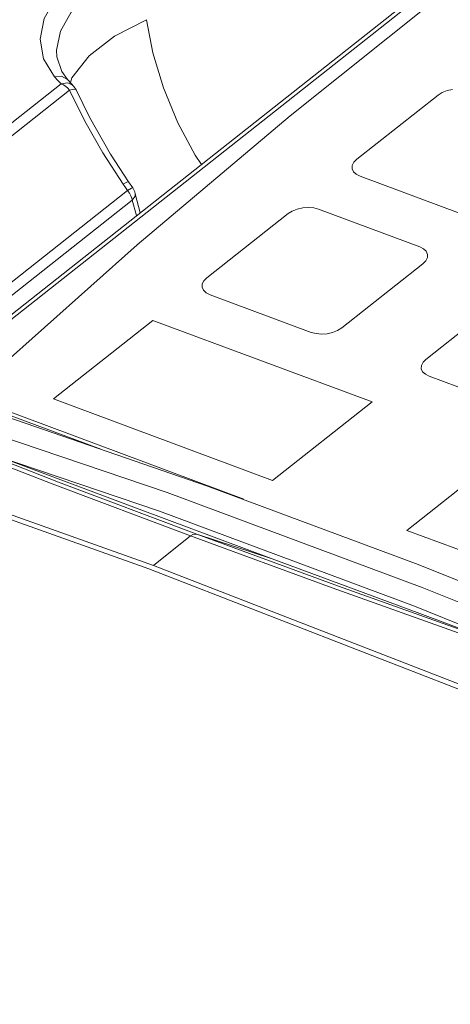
# Model space of a CAD drawing. Header units: millimetres. Extents: x -473 to 23648, y -382 to 1866.
# Tile 238 of 256: x 11509 to 11539, y 1104 to 1172. Entities that reach past the tile are written whole.
import ezdxf

# ---------------------------------------------------------------- set-up
doc = ezdxf.new("R2010")
doc.units = ezdxf.units.MM
doc.header["$LTSCALE"] = 80
doc.layers.get('0').update_dxf_attribs({"linetype": 'CONTINUOUS'})

msp = doc.modelspace()

# ---------------------------------------------------------------- linework, layer by layer
at = {"color": 0, "linetype": 'Continuous', "lineweight": 0}
for p, q in [((11568.068, 1197.835), (11501.985, 1145.667)), ((11567.588, 1197.786), (11501.505, 1145.617)), ((11539.082, 1173.902), (11528.131, 1165.147)), ((11512.024, 1169.216), (11512.023, 1169.22)), ((11512.362, 1168.211), (11512.023, 1169.22)), ((11512.764, 1167.646), (11512.362, 1168.211)), ((11512.086, 1167.587), (11511.871, 1167.826)), ((11512.314, 1167.352), (11512.086, 1167.587)), ((11512.314, 1167.352), (11512.782, 1167.411)), ((11512.491, 1167.274), (11512.314, 1167.352)), ((11512.651, 1167.169), (11512.491, 1167.274)), ((11512.806, 1167.597), (11512.764, 1167.646)), ((11512.764, 1167.646), (11512.764, 1167.646)), ((11512.782, 1167.411), (11513.153, 1167.23)), ((11513.204, 1167.175), (11512.806, 1167.597)), ((11512.956, 1167.439), (11513.067, 1167.761)), ((11513.964, 1164.767), (11512.906, 1166.921)), ((11513.153, 1167.23), (11513.153, 1167.23)), ((11513.36, 1166.932), (11513.204, 1167.175)), ((11513.347, 1166.95), (11513.36, 1166.932)), ((11513.36, 1166.932), (11513.36, 1166.932)), ((11538.336, 1166.575), (11532.725, 1162.145)), ((11528.131, 1165.147), (11517.578, 1156.251)), ((11517.26, 1160.182), (11516.963, 1160.599)), ((11532.953, 1160.974), (11539.93, 1158.379)), ((11502.398, 1148.534), (11516.91, 1159.991)), ((11516.751, 1160.211), (11516.596, 1160.434)), ((11516.91, 1159.991), (11516.751, 1160.211)), ((11516.91, 1159.991), (11517.169, 1160.15)), ((11517.039, 1159.811), (11516.91, 1159.991)), ((11517.169, 1160.15), (11517.26, 1160.181)), ((11517.406, 1159.895), (11517.438, 1159.767)), ((11517.438, 1159.765), (11517.438, 1159.767)), ((11517.781, 1158.466), (11517.439, 1159.765)), ((11502.713, 1147.872), (11517.225, 1159.33)), ((11517.526, 1158.265), (11517.225, 1159.33)), ((11529.378, 1158.828), (11528.989, 1158.8)), ((11537.062, 1156.115), (11530.085, 1158.71)), ((11527.987, 1158.405), (11522.376, 1153.975)), ((11517.578, 1156.251), (11507.431, 1147.222)), ((11531.679, 1150.514), (11537.29, 1154.944)), ((11522.604, 1152.804), (11529.581, 1150.209)), ((11543.105, 1152.781), (11537.494, 1148.351)), ((11511.796, 1145.623), (11518.653, 1151.037)), ((11533.772, 1145.413), (11518.653, 1151.037)), ((11537.173, 1147.703), (11537.266, 1147.496)), ((11537.266, 1147.496), (11537.453, 1147.318)), ((11537.453, 1147.318), (11537.722, 1147.181)), ((11544.699, 1144.585), (11537.722, 1147.181)), ((11526.914, 1139.999), (11511.796, 1145.623)), ((11508.025, 1144.998), (11524.917, 1138.714)), ((11526.914, 1139.999), (11533.772, 1145.413)), ((11522.415, 1139.609), (11507.937, 1144.604)), ((11508.056, 1144.752), (11515.06, 1142.146)), ((11512.148, 1139.891), (11502.82, 1143.508)), ((11511.693, 1139.777), (11502.344, 1143.401)), ((11494.985, 1142.582), (11518.688, 1134.142)), ((11505.085, 1142.623), (11519.119, 1137.872)), ((11536.178, 1136.553), (11543.036, 1141.967)), ((11521.258, 1136.17), (11511.693, 1139.777)), ((11521.696, 1136.29), (11512.148, 1139.891)), ((11536.948, 1134.202), (11522.415, 1139.609)), ((11519.119, 1137.872), (11536.698, 1131.332)), ((11518.688, 1134.142), (11521.258, 1136.17)), ((11531.031, 1132.584), (11521.258, 1136.17)), ((11521.696, 1136.29), (11526.886, 1134.597)), ((11531.455, 1132.709), (11521.696, 1136.29)), ((11551.238, 1130.951), (11536.178, 1136.553)), ((11518.688, 1134.142), (11542.489, 1124.911)), ((11551.527, 1128.389), (11536.948, 1134.202)), ((11541.467, 1129.132), (11531.455, 1132.709)), ((11537.235, 1132.619), (11554.893, 1125.465)), ((11541.001, 1129.021), (11531.031, 1132.584)), ((11536.698, 1131.332), (11547.404, 1126.994))]:
    msp.add_line(p, q, dxfattribs=at)
for points in [[(11511.871, 1167.826), (11511.109, 1169.071), (11510.866, 1170.435), (11511.155, 1171.856), (11511.965, 1173.276), (11513.263, 1174.637), (11514.997, 1175.879), (11517.088, 1176.947)], [(11512.023, 1169.22), (11512, 1169.681), (11512.267, 1170.983), (11513.013, 1172.287), (11514.209, 1173.537), (11515.803, 1174.681), (11517.726, 1175.666)], [(11513.067, 1167.761), (11514.248, 1169.28), (11515.995, 1170.645), (11518.206, 1171.775)], [(11522.003, 1161.799), (11521.572, 1162.428), (11520.38, 1164.658), (11519.379, 1167.069), (11518.638, 1169.497), (11518.206, 1171.775)], [(11492.747, 1151.895), (11502.638, 1159.708), (11512.314, 1167.352)], [(11511.871, 1167.826), (11512.35, 1167.872), (11512.764, 1167.646)], [(11493.339, 1151.463), (11503.23, 1159.277), (11512.906, 1166.921)], [(11512.906, 1166.921), (11512.79, 1167.048), (11512.651, 1167.169)], [(11512.906, 1166.921), (11513.194, 1166.976), (11513.347, 1166.95)], [(11516.963, 1160.599), (11515.73, 1162.492), (11514.272, 1165.06), (11513.36, 1166.932)], [(11539.337, 1166.97), (11538.959, 1166.886), (11538.617, 1166.751), (11538.336, 1166.575)], [(11516.596, 1160.434), (11515.198, 1162.593), (11513.964, 1164.767)], [(11532.725, 1162.145), (11532.522, 1161.939), (11532.413, 1161.718), (11532.404, 1161.496), (11532.496, 1161.29), (11532.683, 1161.111), (11532.953, 1160.974)], [(11516.596, 1160.434), (11516.866, 1160.578), (11516.963, 1160.599)], [(11517.225, 1159.33), (11517.192, 1159.475), (11517.132, 1159.636), (11517.039, 1159.811)], [(11517.225, 1159.33), (11517.424, 1159.599), (11517.438, 1159.765)], [(11517.26, 1160.181), (11517.289, 1160.139), (11517.406, 1159.895)], [(11528.989, 1158.8), (11528.61, 1158.716), (11528.268, 1158.581), (11527.987, 1158.405)], [(11530.085, 1158.71), (11529.752, 1158.797), (11529.378, 1158.828)], [(11537.29, 1154.944), (11537.493, 1155.15), (11537.602, 1155.371), (11537.611, 1155.593), (11537.519, 1155.8), (11537.332, 1155.978), (11537.062, 1156.115)], [(11522.376, 1153.975), (11522.173, 1153.77), (11522.064, 1153.548), (11522.055, 1153.327), (11522.148, 1153.12), (11522.335, 1152.942), (11522.604, 1152.804)], [(11529.581, 1150.209), (11529.914, 1150.122), (11530.288, 1150.091), (11530.678, 1150.119), (11531.056, 1150.203), (11531.398, 1150.338), (11531.679, 1150.514)], [(11518.377, 1133.896), (11494.676, 1142.335), (11471.097, 1149.976)], [(11537.494, 1148.351), (11537.292, 1148.146), (11537.182, 1147.924), (11537.173, 1147.703)], [(11502.098, 1145.104), (11519.631, 1139.168), (11537.235, 1132.619)], [(11526.886, 1134.597), (11517.702, 1138.019), (11508.81, 1141.344), (11505.12, 1142.728)], [(11521.258, 1136.17), (11521.41, 1136.264), (11521.559, 1136.305), (11521.696, 1136.29)], [(11544.045, 1128.235), (11536.074, 1131.185), (11526.886, 1134.597)], [(11589.97, 1103.873), (11566.047, 1114.655), (11542.175, 1124.666), (11518.377, 1133.896)]]:
    msp.add_lwpolyline(points, dxfattribs=at)

doc.saveas('drawing.dxf')
